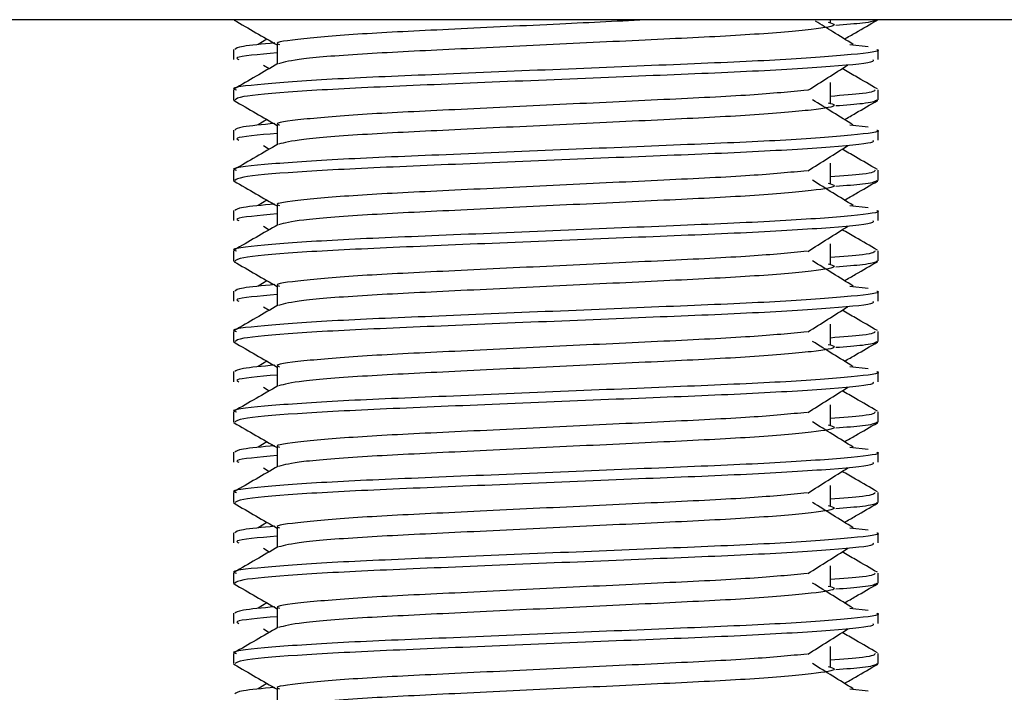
# Model space of a CAD drawing. Header units: millimetres. Extents: x 0 to 420, y 0 to 297.
# Tile 48 of 106: x 138.709 to 139.277, y 208.382 to 208.77. Entities that reach past the tile are written whole.
import ezdxf

# ---------------------------------------------------------------- set-up
doc = ezdxf.new("R2010")
doc.units = ezdxf.units.MM

msp = doc.modelspace()

# ---------------------------------------------------------------- linework, layer by layer
at = {"color": 7, "linetype": 'Continuous', "lineweight": 25}
for p, q in [((140.00565, 208.77034), (138.03131, 208.77034)), ((139.1768, 208.76889), (139.1768, 208.77034)), ((138.85199, 208.75918), (138.84698, 208.75607)), ((138.83266, 208.75317), (138.83266, 208.74736)), ((138.8578, 208.75605), (138.8578, 208.74471)), ((139.18811, 208.75608), (139.19859, 208.75495)), ((139.2043, 208.74736), (139.2043, 208.75317)), ((138.85003, 208.74419), (138.85333, 208.74212)), ((138.83266, 208.72992), (138.83266, 208.72414)), ((139.1768, 208.72244), (139.1768, 208.73405)), ((139.2043, 208.72414), (139.2043, 208.72992)), ((138.83277, 208.72389), (138.83371, 208.72368)), ((139.20349, 208.72414), (139.20419, 208.72389)), ((138.85199, 208.71272), (138.84698, 208.70961)), ((138.83266, 208.70671), (138.83266, 208.70091)), ((138.8578, 208.7096), (138.8578, 208.69825)), ((139.18811, 208.70962), (139.19859, 208.7085)), ((139.2043, 208.70091), (139.2043, 208.70671)), ((138.85003, 208.69773), (138.85333, 208.69566)), ((139.1768, 208.67598), (139.1768, 208.6876)), ((138.83266, 208.68347), (138.83266, 208.67768)), ((139.2043, 208.67768), (139.2043, 208.68347)), ((138.83277, 208.67743), (138.83371, 208.67722)), ((139.20349, 208.67768), (139.20419, 208.67743)), ((138.85199, 208.66627), (138.84698, 208.66316)), ((138.8578, 208.66314), (138.8578, 208.6518)), ((139.18811, 208.66317), (139.19859, 208.66204)), ((138.83266, 208.66026), (138.83266, 208.65445)), ((139.2043, 208.65445), (139.2043, 208.66026)), ((138.85003, 208.65128), (138.85333, 208.64921)), ((139.1768, 208.62953), (139.1768, 208.64114)), ((138.83266, 208.63701), (138.83266, 208.63123)), ((139.2043, 208.63123), (139.2043, 208.63701)), ((138.83277, 208.63098), (138.83371, 208.63077)), ((139.20349, 208.63123), (139.20419, 208.63098)), ((138.85199, 208.61981), (138.84698, 208.6167)), ((138.8578, 208.61669), (138.8578, 208.60534)), ((139.18811, 208.61671), (139.19859, 208.61559)), ((138.83266, 208.6138), (138.83266, 208.608)), ((139.2043, 208.608), (139.2043, 208.6138)), ((138.85003, 208.60482), (138.85333, 208.60275)), ((139.1768, 208.58307), (139.1768, 208.59469)), ((138.83266, 208.59056), (138.83266, 208.58477)), ((139.2043, 208.58477), (139.2043, 208.59056)), ((138.83277, 208.58452), (138.83371, 208.58431)), ((139.20349, 208.58477), (139.20419, 208.58452)), ((138.85199, 208.57336), (138.84698, 208.57025)), ((138.8578, 208.57023), (138.8578, 208.55889)), ((139.18811, 208.57026), (139.19859, 208.56913)), ((138.83266, 208.56735), (138.83266, 208.56154)), ((139.2043, 208.56154), (139.2043, 208.56735)), ((138.85003, 208.55837), (138.85333, 208.5563)), ((139.1768, 208.53662), (139.1768, 208.54823)), ((138.83266, 208.5441), (138.83266, 208.53832)), ((139.2043, 208.53832), (139.2043, 208.5441)), ((138.83277, 208.53807), (138.83371, 208.53786)), ((139.20349, 208.53832), (139.20419, 208.53807)), ((138.85199, 208.5269), (138.84698, 208.52379)), ((138.83266, 208.52089), (138.83266, 208.51509)), ((138.8578, 208.52378), (138.8578, 208.51243)), ((139.18811, 208.5238), (139.19859, 208.52268)), ((139.2043, 208.51509), (139.2043, 208.52089)), ((138.85003, 208.51191), (138.85333, 208.50984)), ((138.83266, 208.49765), (138.83266, 208.49186)), ((139.1768, 208.49016), (139.1768, 208.50178)), ((139.2043, 208.49186), (139.2043, 208.49765)), ((138.83277, 208.49161), (138.83371, 208.4914)), ((139.20349, 208.49186), (139.20419, 208.49161)), ((138.85199, 208.48045), (138.84698, 208.47734)), ((138.83266, 208.47444), (138.83266, 208.46863)), ((138.8578, 208.47732), (138.8578, 208.46598)), ((139.18811, 208.47735), (139.19859, 208.47622)), ((139.2043, 208.46863), (139.2043, 208.47444)), ((138.85003, 208.46546), (138.85333, 208.46339)), ((138.83266, 208.45119), (138.83266, 208.44541)), ((139.1768, 208.44371), (139.1768, 208.45532)), ((139.2043, 208.44541), (139.2043, 208.45119)), ((139.20349, 208.44541), (139.20419, 208.44516)), ((138.83277, 208.44516), (138.83371, 208.44495)), ((138.85199, 208.43399), (138.84698, 208.43088)), ((138.8578, 208.43087), (138.8578, 208.41952)), ((139.18811, 208.43089), (139.19859, 208.42977)), ((138.83266, 208.42798), (138.83266, 208.42218)), ((139.2043, 208.42218), (139.2043, 208.42798)), ((138.85003, 208.419), (138.85333, 208.41693)), ((139.1768, 208.39725), (139.1768, 208.40887)), ((138.83266, 208.40474), (138.83266, 208.39895)), ((139.2043, 208.39895), (139.2043, 208.40474)), ((138.83277, 208.3987), (138.83371, 208.39849)), ((139.20349, 208.39895), (139.20419, 208.3987)), ((138.85199, 208.38754), (138.84698, 208.38443)), ((138.8578, 208.38441), (138.8578, 208.37307)), ((139.18811, 208.38444), (139.19859, 208.38331))]:
    msp.add_line(p, q, dxfattribs=at)
for points, knots in [([(138.83303, 208.77015), (138.83724, 208.76772), (138.84549, 208.76294), (138.85375, 208.75816), (138.8578, 208.75581)], [0, 0, 0, 0, 0.508867, 1, 1, 1, 1]), ([(139.07358, 208.77034), (139.05615, 208.76951), (139.01873, 208.76773), (138.95951, 208.76483), (138.90633, 208.76232), (138.87104, 208.75932), (138.8553, 208.75723), (138.85882, 208.75619), (138.8593, 208.75605)], [0, 0, 0, 0, 0.1751641, 0.375954, 0.5690694, 0.7698149, 0.9688007, 1, 1, 1, 1]), ([(139.17553, 208.76892), (139.17725, 208.76842), (139.18209, 208.76703), (139.1687, 208.76473), (139.13382, 208.76167), (139.08171, 208.7591), (139.02081, 208.75622), (138.95945, 208.75322), (138.90695, 208.75071), (138.86903, 208.74773), (138.86207, 208.74588), (138.85867, 208.74497)], [0, 0, 0, 0, 0.063807, 0.180322, 0.300081, 0.415215, 0.533317, 0.652534, 0.767193, 0.886384, 1, 1, 1, 1]), ([(139.18998, 208.75607), (139.18607, 208.75849), (139.17883, 208.76297), (139.17162, 208.76745), (139.16831, 208.76951)], [0, 0, 0, 0, 0.541277, 1, 1, 1, 1]), ([(139.20325, 208.77013), (139.20201, 208.76955), (139.19993, 208.76857), (139.18568, 208.76748), (139.17989, 208.76703)], [0, 0, 0, 0, 0.593794, 1, 1, 1, 1]), ([(139.18496, 208.75918), (139.18708, 208.7604), (139.1934, 208.76406), (139.19972, 208.76772), (139.20392, 208.77015)], [0, 0, 0, 0, 0.3351873, 1, 1, 1, 1]), ([(139.2035, 208.75317), (139.20376, 208.75309), (139.20677, 208.75211), (139.19139, 208.75022), (139.15208, 208.74715), (139.09156, 208.74458), (139.02114, 208.74171), (138.95041, 208.73871), (138.88874, 208.73619), (138.84799, 208.73319), (138.82977, 208.7311), (138.83383, 208.73006), (138.83437, 208.72992)], [0, 0, 0, 0, 0.011024, 0.131189, 0.254695, 0.373437, 0.495237, 0.618184, 0.736438, 0.859358, 0.981202, 1, 1, 1, 1]), ([(138.85651, 208.75691), (138.84936, 208.75624), (138.83522, 208.75493), (138.83404, 208.75375), (138.83345, 208.75317)], [0, 0, 0, 0, 0.505585, 1, 1, 1, 1]), ([(139.20119, 208.74736), (139.20156, 208.74686), (139.2026, 208.74548), (139.17482, 208.7429), (139.12443, 208.74001), (139.0578, 208.73745), (138.98603, 208.73439), (138.91856, 208.73167), (138.86586, 208.72897), (138.83647, 208.72623), (138.83432, 208.72473), (138.83347, 208.72414)], [0, 0, 0, 0, 0.068754, 0.191591, 0.313424, 0.432053, 0.555484, 0.675715, 0.795706, 0.919174, 1, 1, 1, 1]), ([(138.8578, 208.75122), (138.84726, 208.75027), (138.8322, 208.74892), (138.83495, 208.74772), (138.83577, 208.74736)], [0, 0, 0, 0, 0.700207, 1, 1, 1, 1]), ([(138.85828, 208.74498), (138.85408, 208.74255), (138.84568, 208.73769), (138.83728, 208.73283), (138.83307, 208.73039)], [0, 0, 0, 0, 0.499935, 1, 1, 1, 1]), ([(139.16386, 208.72964), (139.1677, 208.73207), (139.17538, 208.73692), (139.18307, 208.74177), (139.18692, 208.74419)], [0, 0, 0, 0, 0.49999, 1, 1, 1, 1]), ([(139.20388, 208.73039), (139.19968, 208.73283), (139.19293, 208.73673), (139.18618, 208.74064), (139.18363, 208.74212)], [0, 0, 0, 0, 0.622406, 1, 1, 1, 1]), ([(139.16339, 208.72966), (139.15356, 208.72871), (139.13361, 208.72678), (139.08145, 208.72425), (139.02084, 208.72138), (138.95961, 208.71838), (138.9063, 208.71587), (138.87105, 208.71287), (138.8553, 208.71078), (138.85882, 208.70973), (138.8593, 208.70959)], [0, 0, 0, 0, 0.134031, 0.271937, 0.413399, 0.556196, 0.693534, 0.836299, 0.977812, 1, 1, 1, 1]), ([(139.20259, 208.72992), (139.20224, 208.7292), (139.20166, 208.72801), (139.18385, 208.72666), (139.1768, 208.72612)], [0, 0, 0, 0, 0.604248, 1, 1, 1, 1]), ([(138.83303, 208.72369), (138.83724, 208.72126), (138.84549, 208.71649), (138.85375, 208.71171), (138.8578, 208.70936)], [0, 0, 0, 0, 0.508867, 1, 1, 1, 1]), ([(139.18998, 208.70961), (139.18607, 208.71204), (139.17824, 208.71689), (139.17042, 208.72174), (139.16652, 208.72416)], [0, 0, 0, 0, 0.5000108, 1, 1, 1, 1]), ([(139.20325, 208.72368), (139.20201, 208.7231), (139.19993, 208.72212), (139.18568, 208.72102), (139.17989, 208.72058)], [0, 0, 0, 0, 0.593794, 1, 1, 1, 1]), ([(139.18496, 208.71272), (139.18708, 208.71395), (139.1934, 208.71761), (139.19972, 208.72126), (139.20392, 208.72369)], [0, 0, 0, 0, 0.3351873, 1, 1, 1, 1]), ([(139.17553, 208.72246), (139.17725, 208.72197), (139.18209, 208.72058), (139.1687, 208.71828), (139.13382, 208.71521), (139.08171, 208.71264), (139.02081, 208.70977), (138.95945, 208.70677), (138.90695, 208.70426), (138.86903, 208.70128), (138.86207, 208.69942), (138.85867, 208.69851)], [0, 0, 0, 0, 0.063807, 0.180322, 0.300081, 0.415215, 0.533317, 0.652534, 0.767193, 0.886384, 1, 1, 1, 1]), ([(139.2035, 208.70671), (139.20376, 208.70663), (139.20677, 208.70565), (139.19139, 208.70376), (139.15208, 208.70069), (139.09156, 208.69813), (139.02114, 208.69525), (138.95041, 208.69225), (138.88874, 208.68973), (138.84799, 208.68674), (138.82977, 208.68465), (138.83383, 208.68361), (138.83437, 208.68347)], [0, 0, 0, 0, 0.011024, 0.131189, 0.254695, 0.373437, 0.495237, 0.618184, 0.736438, 0.859358, 0.981202, 1, 1, 1, 1]), ([(138.85651, 208.71045), (138.84936, 208.70979), (138.83522, 208.70848), (138.83404, 208.7073), (138.83345, 208.70671)], [0, 0, 0, 0, 0.505585, 1, 1, 1, 1]), ([(139.20119, 208.70091), (139.20156, 208.70041), (139.2026, 208.69902), (139.17482, 208.69644), (139.12443, 208.69356), (139.0578, 208.691), (138.98603, 208.68793), (138.91856, 208.68521), (138.86586, 208.68251), (138.83647, 208.67977), (138.83432, 208.67827), (138.83347, 208.67768)], [0, 0, 0, 0, 0.068754, 0.191591, 0.313424, 0.432053, 0.555484, 0.675715, 0.795706, 0.919174, 1, 1, 1, 1]), ([(138.8578, 208.70476), (138.84726, 208.70382), (138.8322, 208.70246), (138.83495, 208.70127), (138.83577, 208.70091)], [0, 0, 0, 0, 0.700207, 1, 1, 1, 1]), ([(138.85828, 208.69853), (138.85408, 208.6961), (138.84568, 208.69123), (138.83728, 208.68637), (138.83307, 208.68394)], [0, 0, 0, 0, 0.499935, 1, 1, 1, 1]), ([(139.16386, 208.68319), (139.1677, 208.68561), (139.17538, 208.69046), (139.18307, 208.69531), (139.18692, 208.69773)], [0, 0, 0, 0, 0.49999, 1, 1, 1, 1]), ([(139.20388, 208.68394), (139.19968, 208.68637), (139.19293, 208.69028), (139.18618, 208.69419), (139.18363, 208.69566)], [0, 0, 0, 0, 0.622406, 1, 1, 1, 1]), ([(139.16339, 208.6832), (139.15356, 208.68225), (139.13361, 208.68033), (139.08145, 208.6778), (139.02084, 208.67493), (138.95961, 208.67193), (138.9063, 208.66941), (138.87105, 208.66641), (138.8553, 208.66432), (138.85882, 208.66328), (138.8593, 208.66314)], [0, 0, 0, 0, 0.134031, 0.271937, 0.413399, 0.556196, 0.693534, 0.836299, 0.977812, 1, 1, 1, 1]), ([(139.20259, 208.68347), (139.20224, 208.68275), (139.20166, 208.68155), (139.18385, 208.6802), (139.1768, 208.67967)], [0, 0, 0, 0, 0.604248, 1, 1, 1, 1]), ([(138.83303, 208.67724), (138.83724, 208.67481), (138.84549, 208.67003), (138.85375, 208.66525), (138.8578, 208.6629)], [0, 0, 0, 0, 0.508867, 1, 1, 1, 1]), ([(139.17553, 208.67601), (139.17725, 208.67551), (139.18209, 208.67412), (139.1687, 208.67182), (139.13382, 208.66876), (139.08171, 208.66619), (139.02081, 208.66331), (138.95945, 208.66031), (138.90695, 208.6578), (138.86903, 208.65482), (138.86207, 208.65297), (138.85867, 208.65206)], [0, 0, 0, 0, 0.063807, 0.180322, 0.300081, 0.415215, 0.533317, 0.652534, 0.767193, 0.886384, 1, 1, 1, 1]), ([(139.18998, 208.66316), (139.18607, 208.66558), (139.17824, 208.67043), (139.17042, 208.67528), (139.16652, 208.67771)], [0, 0, 0, 0, 0.500011, 1, 1, 1, 1]), ([(139.20325, 208.67722), (139.20201, 208.67664), (139.19993, 208.67566), (139.18568, 208.67457), (139.17989, 208.67412)], [0, 0, 0, 0, 0.593794, 1, 1, 1, 1]), ([(139.18496, 208.66627), (139.18708, 208.66749), (139.1934, 208.67115), (139.19972, 208.67481), (139.20392, 208.67724)], [0, 0, 0, 0, 0.335187, 1, 1, 1, 1]), ([(138.85651, 208.664), (138.84936, 208.66333), (138.83522, 208.66202), (138.83404, 208.66084), (138.83345, 208.66026)], [0, 0, 0, 0, 0.505585, 1, 1, 1, 1]), ([(139.2035, 208.66026), (139.20376, 208.66018), (139.20677, 208.6592), (139.19139, 208.65731), (139.15208, 208.65424), (139.09156, 208.65167), (139.02114, 208.6488), (138.95041, 208.6458), (138.88874, 208.64328), (138.84799, 208.64028), (138.82977, 208.63819), (138.83383, 208.63715), (138.83437, 208.63701)], [0, 0, 0, 0, 0.011024, 0.131189, 0.254695, 0.373437, 0.495237, 0.618184, 0.736438, 0.859358, 0.981202, 1, 1, 1, 1]), ([(138.8578, 208.65831), (138.84726, 208.65736), (138.8322, 208.65601), (138.83495, 208.65481), (138.83577, 208.65445)], [0, 0, 0, 0, 0.700207, 1, 1, 1, 1]), ([(138.85828, 208.65207), (138.85408, 208.64964), (138.84568, 208.64478), (138.83728, 208.63992), (138.83307, 208.63748)], [0, 0, 0, 0, 0.499935, 1, 1, 1, 1]), ([(139.20119, 208.65445), (139.20156, 208.65395), (139.2026, 208.65257), (139.17482, 208.64999), (139.12443, 208.6471), (139.0578, 208.64454), (138.98603, 208.64148), (138.91856, 208.63876), (138.86586, 208.63606), (138.83647, 208.63332), (138.83432, 208.63182), (138.83347, 208.63123)], [0, 0, 0, 0, 0.068754, 0.191591, 0.313424, 0.432053, 0.555484, 0.675715, 0.795706, 0.919174, 1, 1, 1, 1]), ([(139.16386, 208.63673), (139.1677, 208.63916), (139.17538, 208.64401), (139.18307, 208.64886), (139.18692, 208.65128)], [0, 0, 0, 0, 0.49999, 1, 1, 1, 1]), ([(139.20388, 208.63748), (139.19968, 208.63992), (139.19293, 208.64382), (139.18618, 208.64773), (139.18363, 208.64921)], [0, 0, 0, 0, 0.622406, 1, 1, 1, 1]), ([(139.16339, 208.63675), (139.15356, 208.6358), (139.13361, 208.63387), (139.08145, 208.63134), (139.02084, 208.62847), (138.95961, 208.62547), (138.9063, 208.62296), (138.87105, 208.61996), (138.8553, 208.61787), (138.85882, 208.61682), (138.8593, 208.61668)], [0, 0, 0, 0, 0.134031, 0.271937, 0.413399, 0.556196, 0.693534, 0.836299, 0.977812, 1, 1, 1, 1]), ([(139.20259, 208.63701), (139.20224, 208.63629), (139.20166, 208.6351), (139.18385, 208.63375), (139.1768, 208.63321)], [0, 0, 0, 0, 0.604248, 1, 1, 1, 1]), ([(138.83303, 208.63078), (138.83724, 208.62835), (138.84549, 208.62358), (138.85375, 208.6188), (138.8578, 208.61645)], [0, 0, 0, 0, 0.508867, 1, 1, 1, 1]), ([(139.17553, 208.62955), (139.17725, 208.62906), (139.18209, 208.62767), (139.1687, 208.62537), (139.13382, 208.6223), (139.08171, 208.61973), (139.02081, 208.61686), (138.95945, 208.61386), (138.90695, 208.61135), (138.86903, 208.60837), (138.86207, 208.60651), (138.85867, 208.6056)], [0, 0, 0, 0, 0.063807, 0.180322, 0.300081, 0.415215, 0.533317, 0.652534, 0.767193, 0.886384, 1, 1, 1, 1]), ([(139.18998, 208.6167), (139.18607, 208.61913), (139.17824, 208.62398), (139.17042, 208.62883), (139.16652, 208.63125)], [0, 0, 0, 0, 0.5000108, 1, 1, 1, 1]), ([(139.20325, 208.63077), (139.20201, 208.63019), (139.19993, 208.62921), (139.18568, 208.62811), (139.17989, 208.62767)], [0, 0, 0, 0, 0.5937937, 1, 1, 1, 1]), ([(139.18496, 208.61981), (139.18708, 208.62104), (139.1934, 208.6247), (139.19972, 208.62835), (139.20392, 208.63078)], [0, 0, 0, 0, 0.335187, 1, 1, 1, 1]), ([(138.85651, 208.61754), (138.84936, 208.61688), (138.83522, 208.61557), (138.83404, 208.61439), (138.83345, 208.6138)], [0, 0, 0, 0, 0.505585, 1, 1, 1, 1]), ([(139.2035, 208.6138), (139.20376, 208.61372), (139.20677, 208.61274), (139.19139, 208.61085), (139.15208, 208.60778), (139.09156, 208.60522), (139.02114, 208.60234), (138.95041, 208.59934), (138.88874, 208.59682), (138.84799, 208.59383), (138.82977, 208.59174), (138.83383, 208.5907), (138.83437, 208.59056)], [0, 0, 0, 0, 0.011024, 0.131189, 0.254695, 0.373437, 0.495237, 0.618184, 0.736438, 0.859358, 0.981202, 1, 1, 1, 1]), ([(138.8578, 208.61185), (138.84726, 208.61091), (138.8322, 208.60955), (138.83495, 208.60836), (138.83577, 208.608)], [0, 0, 0, 0, 0.700207, 1, 1, 1, 1]), ([(138.85828, 208.60562), (138.85408, 208.60319), (138.84568, 208.59832), (138.83728, 208.59346), (138.83307, 208.59103)], [0, 0, 0, 0, 0.499935, 1, 1, 1, 1]), ([(139.20119, 208.608), (139.20156, 208.6075), (139.2026, 208.60611), (139.17482, 208.60353), (139.12443, 208.60065), (139.0578, 208.59809), (138.98603, 208.59502), (138.91856, 208.5923), (138.86586, 208.5896), (138.83647, 208.58686), (138.83432, 208.58536), (138.83347, 208.58477)], [0, 0, 0, 0, 0.068754, 0.191591, 0.313424, 0.432053, 0.555484, 0.675715, 0.795706, 0.919174, 1, 1, 1, 1]), ([(139.16386, 208.59028), (139.1677, 208.5927), (139.17538, 208.59755), (139.18307, 208.6024), (139.18692, 208.60482)], [0, 0, 0, 0, 0.49999, 1, 1, 1, 1]), ([(139.20388, 208.59103), (139.19968, 208.59346), (139.19293, 208.59737), (139.18618, 208.60128), (139.18363, 208.60275)], [0, 0, 0, 0, 0.622406, 1, 1, 1, 1]), ([(139.16339, 208.59029), (139.15356, 208.58934), (139.13361, 208.58742), (139.08145, 208.58489), (139.02084, 208.58202), (138.95961, 208.57902), (138.9063, 208.5765), (138.87105, 208.5735), (138.8553, 208.57141), (138.85882, 208.57037), (138.8593, 208.57023)], [0, 0, 0, 0, 0.134031, 0.271937, 0.413399, 0.556196, 0.693534, 0.836299, 0.977812, 1, 1, 1, 1]), ([(139.20259, 208.59056), (139.20224, 208.58984), (139.20166, 208.58864), (139.18385, 208.58729), (139.1768, 208.58676)], [0, 0, 0, 0, 0.604248, 1, 1, 1, 1]), ([(138.83303, 208.58433), (138.83724, 208.5819), (138.84549, 208.57712), (138.85375, 208.57234), (138.8578, 208.56999)], [0, 0, 0, 0, 0.508867, 1, 1, 1, 1]), ([(139.17553, 208.5831), (139.17725, 208.5826), (139.18209, 208.58121), (139.1687, 208.57891), (139.13382, 208.57585), (139.08171, 208.57328), (139.02081, 208.5704), (138.95945, 208.5674), (138.90695, 208.56489), (138.86903, 208.56191), (138.86207, 208.56006), (138.85867, 208.55915)], [0, 0, 0, 0, 0.063807, 0.180322, 0.300081, 0.415215, 0.533317, 0.652534, 0.767193, 0.886384, 1, 1, 1, 1]), ([(139.18998, 208.57025), (139.18607, 208.57267), (139.17824, 208.57752), (139.17042, 208.58237), (139.16652, 208.5848)], [0, 0, 0, 0, 0.5000108, 1, 1, 1, 1]), ([(139.20325, 208.58431), (139.20201, 208.58373), (139.19993, 208.58275), (139.18568, 208.58166), (139.17989, 208.58121)], [0, 0, 0, 0, 0.5937937, 1, 1, 1, 1]), ([(139.18496, 208.57336), (139.18708, 208.57458), (139.1934, 208.57824), (139.19972, 208.5819), (139.20392, 208.58433)], [0, 0, 0, 0, 0.335187, 1, 1, 1, 1]), ([(138.85651, 208.57109), (138.84936, 208.57042), (138.83522, 208.56911), (138.83404, 208.56793), (138.83345, 208.56735)], [0, 0, 0, 0, 0.505585, 1, 1, 1, 1]), ([(139.2035, 208.56735), (139.20376, 208.56727), (139.20677, 208.56629), (139.19139, 208.5644), (139.15208, 208.56133), (139.09156, 208.55876), (139.02114, 208.55589), (138.95041, 208.55289), (138.88874, 208.55037), (138.84799, 208.54737), (138.82977, 208.54528), (138.83383, 208.54424), (138.83437, 208.5441)], [0, 0, 0, 0, 0.011024, 0.131189, 0.254695, 0.373437, 0.495237, 0.618184, 0.736438, 0.859358, 0.981202, 1, 1, 1, 1]), ([(138.8578, 208.5654), (138.84726, 208.56445), (138.8322, 208.5631), (138.83495, 208.5619), (138.83577, 208.56154)], [0, 0, 0, 0, 0.700207, 1, 1, 1, 1]), ([(138.85828, 208.55916), (138.85408, 208.55673), (138.84568, 208.55187), (138.83728, 208.54701), (138.83307, 208.54457)], [0, 0, 0, 0, 0.499935, 1, 1, 1, 1]), ([(139.20119, 208.56154), (139.20156, 208.56104), (139.2026, 208.55966), (139.17482, 208.55708), (139.12443, 208.55419), (139.0578, 208.55163), (138.98603, 208.54857), (138.91856, 208.54585), (138.86586, 208.54315), (138.83647, 208.54041), (138.83432, 208.53891), (138.83347, 208.53832)], [0, 0, 0, 0, 0.068754, 0.191591, 0.313424, 0.432053, 0.555484, 0.675715, 0.795706, 0.919174, 1, 1, 1, 1]), ([(139.16386, 208.54382), (139.1677, 208.54625), (139.17538, 208.5511), (139.18307, 208.55595), (139.18692, 208.55837)], [0, 0, 0, 0, 0.49999, 1, 1, 1, 1]), ([(139.20388, 208.54457), (139.19968, 208.54701), (139.19293, 208.55091), (139.18618, 208.55482), (139.18363, 208.5563)], [0, 0, 0, 0, 0.622406, 1, 1, 1, 1]), ([(139.16339, 208.54384), (139.15356, 208.54289), (139.13361, 208.54096), (139.08145, 208.53843), (139.02084, 208.53556), (138.95961, 208.53256), (138.9063, 208.53005), (138.87105, 208.52705), (138.8553, 208.52496), (138.85882, 208.52391), (138.8593, 208.52377)], [0, 0, 0, 0, 0.134031, 0.271937, 0.413399, 0.556196, 0.693534, 0.836299, 0.977812, 1, 1, 1, 1]), ([(139.20259, 208.5441), (139.20224, 208.54338), (139.20166, 208.54219), (139.18385, 208.54084), (139.1768, 208.5403)], [0, 0, 0, 0, 0.604248, 1, 1, 1, 1]), ([(138.83303, 208.53787), (138.83724, 208.53544), (138.84549, 208.53067), (138.85375, 208.52589), (138.8578, 208.52354)], [0, 0, 0, 0, 0.508867, 1, 1, 1, 1]), ([(139.17553, 208.53664), (139.17725, 208.53615), (139.18209, 208.53476), (139.1687, 208.53246), (139.13382, 208.52939), (139.08171, 208.52682), (139.02081, 208.52395), (138.95945, 208.52095), (138.90695, 208.51844), (138.86903, 208.51546), (138.86207, 208.5136), (138.85867, 208.51269)], [0, 0, 0, 0, 0.0638066, 0.1803218, 0.300081, 0.415215, 0.5333173, 0.6525337, 0.7671935, 0.8863835, 1, 1, 1, 1]), ([(139.18998, 208.52379), (139.18607, 208.52622), (139.17824, 208.53107), (139.17042, 208.53592), (139.16652, 208.53834)], [0, 0, 0, 0, 0.500011, 1, 1, 1, 1]), ([(139.20325, 208.53786), (139.20201, 208.53728), (139.19993, 208.5363), (139.18568, 208.5352), (139.17989, 208.53476)], [0, 0, 0, 0, 0.5937937, 1, 1, 1, 1]), ([(139.18496, 208.5269), (139.18708, 208.52813), (139.1934, 208.53179), (139.19972, 208.53544), (139.20392, 208.53787)], [0, 0, 0, 0, 0.3351873, 1, 1, 1, 1]), ([(139.2035, 208.52089), (139.20376, 208.52081), (139.20677, 208.51983), (139.19139, 208.51794), (139.15208, 208.51487), (139.09156, 208.51231), (139.02114, 208.50943), (138.95041, 208.50643), (138.88874, 208.50391), (138.84799, 208.50092), (138.82977, 208.49883), (138.83383, 208.49779), (138.83437, 208.49765)], [0, 0, 0, 0, 0.011024, 0.131189, 0.254695, 0.373437, 0.495237, 0.618184, 0.736438, 0.859358, 0.981202, 1, 1, 1, 1]), ([(138.85651, 208.52463), (138.84936, 208.52397), (138.83522, 208.52266), (138.83404, 208.52148), (138.83345, 208.52089)], [0, 0, 0, 0, 0.505585, 1, 1, 1, 1]), ([(139.20119, 208.51509), (139.20156, 208.51459), (139.2026, 208.5132), (139.17482, 208.51062), (139.12443, 208.50774), (139.0578, 208.50518), (138.98603, 208.50211), (138.91856, 208.49939), (138.86586, 208.49669), (138.83647, 208.49395), (138.83432, 208.49245), (138.83347, 208.49186)], [0, 0, 0, 0, 0.068754, 0.191591, 0.313424, 0.432053, 0.555484, 0.675715, 0.795706, 0.919174, 1, 1, 1, 1]), ([(138.8578, 208.51894), (138.84726, 208.518), (138.8322, 208.51664), (138.83495, 208.51545), (138.83577, 208.51509)], [0, 0, 0, 0, 0.700207, 1, 1, 1, 1]), ([(138.85828, 208.51271), (138.85408, 208.51028), (138.84568, 208.50541), (138.83728, 208.50055), (138.83307, 208.49812)], [0, 0, 0, 0, 0.499935, 1, 1, 1, 1]), ([(139.16386, 208.49737), (139.1677, 208.49979), (139.17538, 208.50464), (139.18307, 208.50949), (139.18692, 208.51191)], [0, 0, 0, 0, 0.49999, 1, 1, 1, 1]), ([(139.20388, 208.49812), (139.19968, 208.50055), (139.19293, 208.50446), (139.18618, 208.50836), (139.18363, 208.50984)], [0, 0, 0, 0, 0.622406, 1, 1, 1, 1]), ([(139.16339, 208.49738), (139.15356, 208.49643), (139.13361, 208.49451), (139.08145, 208.49198), (139.02084, 208.48911), (138.95961, 208.48611), (138.9063, 208.48359), (138.87105, 208.48059), (138.8553, 208.4785), (138.85882, 208.47746), (138.8593, 208.47732)], [0, 0, 0, 0, 0.134031, 0.271937, 0.413399, 0.556196, 0.693534, 0.836299, 0.977812, 1, 1, 1, 1]), ([(139.20259, 208.49765), (139.20224, 208.49693), (139.20166, 208.49573), (139.18385, 208.49438), (139.1768, 208.49385)], [0, 0, 0, 0, 0.604248, 1, 1, 1, 1]), ([(138.83303, 208.49142), (138.83724, 208.48899), (138.84549, 208.48421), (138.85375, 208.47943), (138.8578, 208.47708)], [0, 0, 0, 0, 0.508867, 1, 1, 1, 1]), ([(139.18998, 208.47734), (139.18607, 208.47976), (139.17824, 208.48461), (139.17042, 208.48946), (139.16652, 208.49189)], [0, 0, 0, 0, 0.500011, 1, 1, 1, 1]), ([(139.20325, 208.4914), (139.20201, 208.49082), (139.19993, 208.48984), (139.18568, 208.48875), (139.17989, 208.4883)], [0, 0, 0, 0, 0.593794, 1, 1, 1, 1]), ([(139.18496, 208.48045), (139.18708, 208.48167), (139.1934, 208.48533), (139.19972, 208.48899), (139.20392, 208.49142)], [0, 0, 0, 0, 0.3351873, 1, 1, 1, 1]), ([(139.17553, 208.49019), (139.17725, 208.48969), (139.18209, 208.4883), (139.1687, 208.486), (139.13382, 208.48294), (139.08171, 208.48037), (139.02081, 208.47749), (138.95945, 208.47449), (138.90695, 208.47198), (138.86903, 208.469), (138.86207, 208.46715), (138.85867, 208.46624)], [0, 0, 0, 0, 0.063807, 0.180322, 0.300081, 0.415215, 0.533317, 0.652534, 0.767193, 0.886384, 1, 1, 1, 1]), ([(139.2035, 208.47444), (139.20376, 208.47436), (139.20677, 208.47338), (139.19139, 208.47149), (139.15208, 208.46842), (139.09156, 208.46585), (139.02114, 208.46298), (138.95041, 208.45998), (138.88874, 208.45746), (138.84799, 208.45446), (138.82977, 208.45237), (138.83383, 208.45133), (138.83437, 208.45119)], [0, 0, 0, 0, 0.011024, 0.131189, 0.254695, 0.373437, 0.495237, 0.618184, 0.736438, 0.859358, 0.981202, 1, 1, 1, 1]), ([(138.85651, 208.47818), (138.84936, 208.47751), (138.83522, 208.4762), (138.83404, 208.47502), (138.83345, 208.47444)], [0, 0, 0, 0, 0.505585, 1, 1, 1, 1]), ([(139.20119, 208.46863), (139.20156, 208.46813), (139.2026, 208.46675), (139.17482, 208.46417), (139.12443, 208.46128), (139.0578, 208.45872), (138.98603, 208.45566), (138.91856, 208.45294), (138.86586, 208.45024), (138.83647, 208.4475), (138.83432, 208.446), (138.83347, 208.44541)], [0, 0, 0, 0, 0.068754, 0.191591, 0.313424, 0.432053, 0.555484, 0.675715, 0.795706, 0.919174, 1, 1, 1, 1]), ([(138.8578, 208.47249), (138.84726, 208.47154), (138.8322, 208.47019), (138.83495, 208.46899), (138.83577, 208.46863)], [0, 0, 0, 0, 0.700207, 1, 1, 1, 1]), ([(138.85828, 208.46625), (138.85408, 208.46382), (138.84568, 208.45896), (138.83728, 208.4541), (138.83307, 208.45166)], [0, 0, 0, 0, 0.499935, 1, 1, 1, 1]), ([(139.16386, 208.45091), (139.1677, 208.45334), (139.17538, 208.45819), (139.18307, 208.46304), (139.18692, 208.46546)], [0, 0, 0, 0, 0.49999, 1, 1, 1, 1]), ([(139.20388, 208.45166), (139.19968, 208.4541), (139.19293, 208.458), (139.18618, 208.46191), (139.18363, 208.46339)], [0, 0, 0, 0, 0.622406, 1, 1, 1, 1]), ([(139.20259, 208.45119), (139.20224, 208.45047), (139.20166, 208.44928), (139.18385, 208.44793), (139.1768, 208.44739)], [0, 0, 0, 0, 0.604248, 1, 1, 1, 1]), ([(139.16339, 208.45093), (139.15356, 208.44998), (139.13361, 208.44805), (139.08145, 208.44552), (139.02084, 208.44265), (138.95961, 208.43965), (138.9063, 208.43714), (138.87105, 208.43414), (138.8553, 208.43205), (138.85882, 208.431), (138.8593, 208.43086)], [0, 0, 0, 0, 0.134031, 0.271937, 0.413399, 0.556196, 0.693534, 0.836299, 0.977812, 1, 1, 1, 1]), ([(139.18998, 208.43088), (139.18607, 208.43331), (139.17824, 208.43816), (139.17042, 208.44301), (139.16652, 208.44543)], [0, 0, 0, 0, 0.500011, 1, 1, 1, 1]), ([(138.83303, 208.44496), (138.83724, 208.44253), (138.84549, 208.43776), (138.85375, 208.43298), (138.8578, 208.43063)], [0, 0, 0, 0, 0.508867, 1, 1, 1, 1]), ([(139.17553, 208.44373), (139.17725, 208.44324), (139.18209, 208.44185), (139.1687, 208.43955), (139.13382, 208.43648), (139.08171, 208.43391), (139.02081, 208.43104), (138.95945, 208.42804), (138.90695, 208.42553), (138.86903, 208.42255), (138.86207, 208.42069), (138.85867, 208.41978)], [0, 0, 0, 0, 0.063807, 0.180322, 0.300081, 0.415215, 0.533317, 0.652534, 0.767193, 0.886384, 1, 1, 1, 1]), ([(139.20325, 208.44495), (139.20201, 208.44437), (139.19993, 208.44339), (139.18568, 208.44229), (139.17989, 208.44185)], [0, 0, 0, 0, 0.5937937, 1, 1, 1, 1]), ([(139.18496, 208.43399), (139.18708, 208.43522), (139.1934, 208.43888), (139.19972, 208.44253), (139.20392, 208.44496)], [0, 0, 0, 0, 0.3351873, 1, 1, 1, 1]), ([(138.85651, 208.43172), (138.84936, 208.43106), (138.83522, 208.42975), (138.83404, 208.42857), (138.83345, 208.42798)], [0, 0, 0, 0, 0.505585, 1, 1, 1, 1]), ([(139.2035, 208.42798), (139.20376, 208.4279), (139.20677, 208.42692), (139.19139, 208.42503), (139.15208, 208.42196), (139.09156, 208.4194), (139.02114, 208.41652), (138.95041, 208.41352), (138.88874, 208.411), (138.84799, 208.40801), (138.82977, 208.40592), (138.83383, 208.40488), (138.83437, 208.40474)], [0, 0, 0, 0, 0.011024, 0.131189, 0.254695, 0.373437, 0.495237, 0.618184, 0.736438, 0.859358, 0.981202, 1, 1, 1, 1]), ([(138.8578, 208.42603), (138.84726, 208.42509), (138.8322, 208.42373), (138.83495, 208.42254), (138.83577, 208.42218)], [0, 0, 0, 0, 0.700207, 1, 1, 1, 1]), ([(138.85828, 208.4198), (138.85408, 208.41737), (138.84568, 208.4125), (138.83728, 208.40764), (138.83307, 208.40521)], [0, 0, 0, 0, 0.499935, 1, 1, 1, 1]), ([(139.20119, 208.42218), (139.20156, 208.42168), (139.2026, 208.42029), (139.17482, 208.41771), (139.12443, 208.41483), (139.0578, 208.41227), (138.98603, 208.4092), (138.91856, 208.40648), (138.86586, 208.40378), (138.83647, 208.40104), (138.83432, 208.39954), (138.83347, 208.39895)], [0, 0, 0, 0, 0.068754, 0.191591, 0.313424, 0.432053, 0.555484, 0.675715, 0.795706, 0.919174, 1, 1, 1, 1]), ([(139.16386, 208.40446), (139.1677, 208.40688), (139.17538, 208.41173), (139.18307, 208.41658), (139.18692, 208.419)], [0, 0, 0, 0, 0.49999, 1, 1, 1, 1]), ([(139.20388, 208.40521), (139.19968, 208.40764), (139.19293, 208.41155), (139.18618, 208.41545), (139.18363, 208.41693)], [0, 0, 0, 0, 0.622406, 1, 1, 1, 1]), ([(139.16339, 208.40447), (139.15356, 208.40352), (139.13361, 208.4016), (139.08145, 208.39907), (139.02084, 208.3962), (138.95961, 208.3932), (138.9063, 208.39068), (138.87105, 208.38768), (138.8553, 208.38559), (138.85882, 208.38455), (138.8593, 208.38441)], [0, 0, 0, 0, 0.134031, 0.271937, 0.413399, 0.556196, 0.693534, 0.836299, 0.977812, 1, 1, 1, 1]), ([(139.20259, 208.40474), (139.20224, 208.40402), (139.20166, 208.40282), (139.18385, 208.40147), (139.1768, 208.40094)], [0, 0, 0, 0, 0.604248, 1, 1, 1, 1]), ([(138.83303, 208.39851), (138.83724, 208.39608), (138.84549, 208.3913), (138.85375, 208.38652), (138.8578, 208.38417)], [0, 0, 0, 0, 0.508867, 1, 1, 1, 1]), ([(139.17553, 208.39728), (139.17725, 208.39678), (139.18209, 208.39539), (139.1687, 208.39309), (139.13382, 208.39003), (139.08171, 208.38746), (139.02081, 208.38458), (138.95945, 208.38158), (138.90695, 208.37907), (138.86903, 208.37609), (138.86207, 208.37424), (138.85867, 208.37333)], [0, 0, 0, 0, 0.063807, 0.180322, 0.300081, 0.415215, 0.533317, 0.652534, 0.767193, 0.886384, 1, 1, 1, 1]), ([(139.18998, 208.38443), (139.18607, 208.38685), (139.17824, 208.3917), (139.17042, 208.39655), (139.16652, 208.39898)], [0, 0, 0, 0, 0.500011, 1, 1, 1, 1]), ([(139.20325, 208.39849), (139.20201, 208.39791), (139.19993, 208.39693), (139.18568, 208.39584), (139.17989, 208.39539)], [0, 0, 0, 0, 0.593794, 1, 1, 1, 1]), ([(139.18496, 208.38754), (139.18708, 208.38876), (139.1934, 208.39242), (139.19972, 208.39608), (139.20392, 208.39851)], [0, 0, 0, 0, 0.335187, 1, 1, 1, 1]), ([(138.85651, 208.38527), (138.84936, 208.3846), (138.83522, 208.38329), (138.83404, 208.38211), (138.83345, 208.38153)], [0, 0, 0, 0, 0.505585, 1, 1, 1, 1])]:
    msp.add_open_spline(points, degree=3, knots=knots, dxfattribs=at)

doc.saveas('drawing.dxf')
